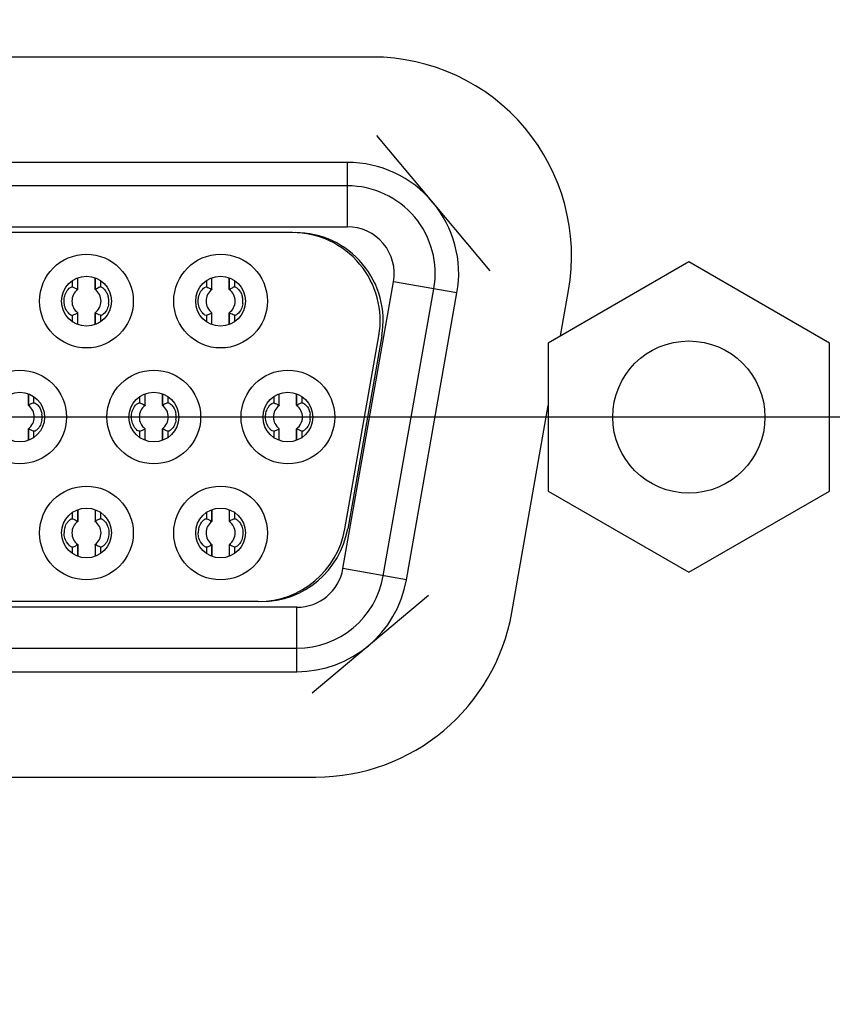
# Model space of a CAD drawing. Header units: millimetres. Extents: x 0 to 3360, y 0 to 2376.
# Tile 48 of 144: x 292.46 to 301.72, y 1824.12 to 1835.33. Entities that reach past the tile are written whole.
import ezdxf

# ---------------------------------------------------------------- set-up
doc = ezdxf.new("R2010")
doc.units = ezdxf.units.MM
doc.header["$LTSCALE"] = 184.8
doc.linetypes.add('CENTER', pattern=[0.6, 0.375, -0.075, 0.075, -0.075])
doc.layers.get('0').update_dxf_attribs({"linetype": 'CONTINUOUS'})
for name, color, linetype in [('AXIS', 7, 'CONTINUOUS'), ('DRIV_DIM', 7, 'CONTINUOUS'), ('ROUND', 7, 'CONTINUOUS')]:
    doc.layers.add(name, color=color, linetype=linetype)
doc.styles.get("Standard").update_dxf_attribs({"font": 'txt', "width": 0.8})
doc.dimstyles.new('DIMSTYLE_12', dxfattribs={"dimtxt": 19, "dimasz": 9, "dimexe": 2, "dimexo": 1.5, "dimgap": 9.5, "dimtad": 1, "dimdec": 3, "dimlfac": 1.5, "dimdsep": 46, "dimtxsty": 'STANDARD', "dimblk": 'OPEN', "dimblk1": 'OPEN', "dimblk2": 'OPEN', "dimcen": 0.09, "dimadec": 3, "dimazin": 2, "dimtp": 0.5, "dimtm": 0.5, "dimtfac": 1, "dimtdec": 3, "dimtofl": 0, "dimtmove": 0, "dimatfit": 3, "dimldrblk": 'OPEN', "dimfxl": 1, "dimtolj": 1, "dimarcsym": 0})
doc.dimstyles.new('DIMSTYLE_13', dxfattribs={"dimtxt": 19, "dimasz": 9, "dimexe": 2, "dimexo": 1.5, "dimtad": 1, "dimdec": 3, "dimlfac": 1.5, "dimdsep": 46, "dimtxsty": 'STANDARD', "dimblk": 'OPEN', "dimblk1": 'OPEN', "dimblk2": 'OPEN', "dimcen": 0.09, "dimadec": 3, "dimazin": 2, "dimtp": 0.8, "dimtm": 0.8, "dimtfac": 1, "dimtdec": 3, "dimtofl": 0, "dimtmove": 0, "dimatfit": 3, "dimldrblk": 'OPEN', "dimfxl": 1, "dimtolj": 1, "dimarcsym": 0})

# ---------------------------------------------------------------- blocks, each defined once
blk = doc.blocks.new('*D39')
at = {"layer": 'DRIV_DIM', "color": 2, "linetype": 'CONTINUOUS'}
for p, q in [((205.719, 1830.803), (107.55, 1830.803)), ((881.982, 1572.723), (932.055, 1530.707))]:
    blk.add_line(p, q, dxfattribs=at)
for points in [[(112.637, 1821.832), (109.55, 1830.803), (106.637, 1821.774)], [(926.95, 1523.204), (930.523, 1531.993), (922.392, 1527.105)]]:
    blk.add_lwpolyline(points, dxfattribs=at)
for start, end in [(180, 250), (250, 320)]:
    blk.add_arc((574.415, 1830.803), 464.865, start, end, dxfattribs=at)
blk = doc.blocks.new('_OPEN')
at = {"color": 0, "linetype": 'BYBLOCK'}
for p, q in [((0, 0), (-1, 0.3333)), ((-1, -0.3333), (0, 0)), ((-1, 0), (0, 0))]:
    blk.add_line(p, q, dxfattribs=at)
blk = doc.blocks.new('*D40')
at = {"layer": 'DRIV_DIM', "color": 2, "linetype": 'CONTINUOUS'}
for p, q in [((881.982, 2088.882), (932.055, 2130.898)), ((112.638, 1830.803), (107.55, 1830.803))]:
    blk.add_line(p, q, dxfattribs=at)
for points in [[(922.392, 2134.5), (930.523, 2129.612), (926.95, 2138.401)], [(106.637, 1839.831), (109.55, 1830.803), (112.637, 1839.773)]]:
    blk.add_lwpolyline(points, dxfattribs=at)
for start, end in [(40, 110), (110, 180)]:
    blk.add_arc((574.415, 1830.803), 464.865, start, end, dxfattribs=at)
blk = doc.blocks.new('*D43')
at = {"layer": 'DRIV_DIM', "color": 2, "linetype": 'CONTINUOUS'}
blk.add_line((223.476, 2022.745), (574.415, 1830.803), dxfattribs=at)
at = {"layer": 'DRIV_DIM', "color": 2, "linetype": 'CONTINUOUS', "xscale": 9, "yscale": 9, "zscale": 9, "rotation": 151.3239513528}
blk.add_blockref('_OPEN', (223.476, 2022.745), dxfattribs=at)

msp = doc.modelspace()

# ---------------------------------------------------------------- linework, layer by layer
at = {"color": 7, "linetype": 'CONTINUOUS', "true_color": 0xffa9ff}
for p, q in [((297.82146, 1832.46831), (296.52966, 1834.00781)), ((296.19513, 1833.70258), (272.60846, 1833.70258)), ((296.86655, 1828.94929), (297.44255, 1832.21596)), ((295.79522, 1827.66349), (297.11703, 1828.77262)), ((273.18446, 1827.90258), (295.61913, 1827.90258))]:
    msp.add_line(p, q, dxfattribs=at)
at = {"color": 9, "linetype": 'CONTINUOUS'}
for p, q in [((296.19513, 1832.96924), (296.19513, 1833.70258)), ((272.60846, 1832.96924), (296.19513, 1832.96924)), ((293.06638, 1832.28396), (293.06638, 1832.35682)), ((293.32696, 1832.25861), (293.32696, 1832.3848)), ((293.38254, 1832.35309), (293.38254, 1832.28396)), ((294.59305, 1832.28396), (294.59305, 1832.35682)), ((294.85362, 1832.25861), (294.85362, 1832.3848)), ((294.9092, 1832.35309), (294.9092, 1832.28396)), ((296.14436, 1829.07663), (296.72036, 1832.3433)), ((297.44255, 1832.21596), (296.72036, 1832.3433)), ((293.06638, 1831.89206), (293.06638, 1831.96119)), ((293.38254, 1831.96119), (293.38254, 1831.88833)), ((294.59305, 1831.89206), (294.59305, 1831.96119)), ((294.9092, 1831.96119), (294.9092, 1831.88833)), ((292.56696, 1830.93861), (292.56696, 1831.0648)), ((292.62254, 1831.03309), (292.62254, 1830.96396)), ((293.83305, 1830.96396), (293.83305, 1831.03682)), ((294.09362, 1830.93861), (294.09362, 1831.0648)), ((294.1492, 1831.03309), (294.1492, 1830.96396)), ((295.35972, 1830.96396), (295.35972, 1831.03682)), ((295.62029, 1830.93861), (295.62029, 1831.0648)), ((295.67587, 1831.03309), (295.67587, 1830.96396)), ((292.62254, 1830.64119), (292.62254, 1830.56833)), ((293.83305, 1830.57206), (293.83305, 1830.64119)), ((294.1492, 1830.64119), (294.1492, 1830.56833)), ((295.35972, 1830.57206), (295.35972, 1830.64119)), ((295.67587, 1830.64119), (295.67587, 1830.56833)), ((293.06638, 1829.64396), (293.06638, 1829.71309)), ((293.38254, 1829.71682), (293.38254, 1829.64396)), ((294.59305, 1829.64396), (294.59305, 1829.71309)), ((294.9092, 1829.71682), (294.9092, 1829.64396)), ((293.06638, 1829.24833), (293.06638, 1829.32119)), ((293.12196, 1829.34654), (293.12196, 1829.2224)), ((293.38254, 1829.32119), (293.38254, 1829.25206)), ((294.59305, 1829.24833), (294.59305, 1829.32119)), ((294.64863, 1829.34654), (294.64863, 1829.2224)), ((294.9092, 1829.32119), (294.9092, 1829.25206)), ((296.86655, 1828.94929), (296.14436, 1829.07663)), ((295.61913, 1828.63591), (273.18446, 1828.63591)), ((295.61913, 1827.90258), (295.61913, 1828.63591))]:
    msp.add_line(p, q, dxfattribs=at)
at = {"color": 7, "linetype": 'CONTINUOUS'}
for p, q in [((296.19513, 1833.43591), (272.60846, 1833.43591)), ((295.56846, 1832.90258), (273.23513, 1832.90258)), ((300.08179, 1832.56924), (298.48179, 1831.64548)), ((301.68179, 1831.64548), (300.08179, 1832.56924)), ((293.12176, 1832.38267), (293.12176, 1832.25871)), ((293.12539, 1832.25648), (293.12539, 1832.38425)), ((293.32353, 1832.25648), (293.32353, 1832.38567)), ((294.64843, 1832.38267), (294.64843, 1832.25871)), ((294.65206, 1832.25648), (294.65206, 1832.38425)), ((294.8502, 1832.25648), (294.8502, 1832.38567)), ((293.05878, 1832.28434), (293.06638, 1832.28396)), ((294.58545, 1832.28434), (294.59305, 1832.28396)), ((296.60393, 1828.9956), (297.17993, 1832.26226)), ((293.12176, 1831.98644), (293.12176, 1831.86041)), ((293.12539, 1831.85948), (293.12539, 1831.98867)), ((293.32353, 1831.8609), (293.32353, 1831.98867)), ((293.32716, 1831.86249), (293.32716, 1831.98644)), ((294.64843, 1831.98644), (294.64843, 1831.86041)), ((294.65206, 1831.85948), (294.65206, 1831.98867)), ((294.8502, 1831.8609), (294.8502, 1831.98867)), ((294.85383, 1831.86249), (294.85383, 1831.98644)), ((296.16535, 1829.52893), (296.55327, 1831.72893)), ((296.5866, 1831.72893), (296.19868, 1829.52893)), ((298.48179, 1831.64548), (298.48179, 1829.95967)), ((301.68179, 1829.95967), (301.68179, 1831.64548)), ((292.56353, 1830.93648), (292.56353, 1831.06567)), ((293.88843, 1831.06267), (293.88843, 1830.93871)), ((293.89206, 1830.93648), (293.89206, 1831.06425)), ((294.0902, 1830.93648), (294.0902, 1831.06567)), ((295.41509, 1831.06267), (295.41509, 1830.93871)), ((295.41872, 1830.93648), (295.41872, 1831.06425)), ((295.61686, 1830.93648), (295.61686, 1831.06567)), ((293.82545, 1830.96434), (293.83305, 1830.96396)), ((295.35211, 1830.96434), (295.35972, 1830.96396)), ((292.56353, 1830.5409), (292.56353, 1830.66867)), ((292.56716, 1830.54249), (292.56716, 1830.66644)), ((293.88843, 1830.66644), (293.88843, 1830.54041)), ((293.89206, 1830.53948), (293.89206, 1830.66867)), ((294.0902, 1830.5409), (294.0902, 1830.66867)), ((294.09383, 1830.54249), (294.09383, 1830.66644)), ((295.41509, 1830.66644), (295.41509, 1830.54041)), ((295.41872, 1830.53948), (295.41872, 1830.66867)), ((295.61686, 1830.5409), (295.61686, 1830.66867)), ((295.62049, 1830.54249), (295.62049, 1830.66644)), ((298.48179, 1829.95967), (300.08179, 1829.03591)), ((300.08179, 1829.03591), (301.68179, 1829.95967)), ((293.12176, 1829.74474), (293.12176, 1829.61871)), ((293.12539, 1829.74567), (293.12539, 1829.61648)), ((293.32353, 1829.74425), (293.32353, 1829.61648)), ((293.32716, 1829.61871), (293.32716, 1829.74267)), ((294.64843, 1829.74474), (294.64843, 1829.61871)), ((294.65206, 1829.74567), (294.65206, 1829.61648)), ((294.8502, 1829.74425), (294.8502, 1829.61648)), ((294.85383, 1829.61871), (294.85383, 1829.74267)), ((293.12539, 1829.34867), (293.12539, 1829.2209)), ((293.32353, 1829.34867), (293.32353, 1829.21948)), ((293.32716, 1829.22041), (293.32716, 1829.34644)), ((293.39014, 1829.32081), (293.38254, 1829.3212)), ((294.65206, 1829.34867), (294.65206, 1829.2209)), ((294.8502, 1829.34867), (294.8502, 1829.21948)), ((294.85383, 1829.22041), (294.85383, 1829.34644)), ((294.91681, 1829.32081), (294.9092, 1829.3212)), ((295.18054, 1828.70258), (273.62305, 1828.70258)), ((273.18446, 1828.16924), (295.61913, 1828.16924))]:
    msp.add_line(p, q, dxfattribs=at)
for centre, radius in [((293.22446, 1832.12258), 0.53333), ((294.75113, 1832.12258), 0.53333), ((293.22446, 1832.12258), 0.28333), ((294.75113, 1832.12258), 0.28333), ((300.08179, 1830.80258), 0.86667), ((292.46446, 1830.80258), 0.53333), ((293.99113, 1830.80258), 0.53333), ((295.51779, 1830.80258), 0.53333), ((292.46446, 1830.80258), 0.28333), ((293.99113, 1830.80258), 0.28333), ((295.51779, 1830.80258), 0.28333), ((293.22446, 1829.48258), 0.53333), ((294.75113, 1829.48258), 0.53333), ((293.22446, 1829.48258), 0.28333), ((294.75113, 1829.48258), 0.28333)]:
    msp.add_circle(centre, radius, dxfattribs=at)
at = {"color": 9, "linetype": 'CONTINUOUS'}
for centre, radius, start, end in [((296.19513, 1832.43591), 1.26667, 350, 90), ((296.19513, 1832.43591), 0.53333, 350, 90), ((295.61913, 1829.16924), 0.53333, 270, 350), ((295.61913, 1829.16924), 1.26667, 270, 350)]:
    msp.add_arc(centre, radius, start, end, dxfattribs=at)
at = {"color": 7, "linetype": 'CONTINUOUS'}
for centre, radius, start, end in [((296.19513, 1832.43591), 1, 350, 90), ((295.56846, 1831.90258), 1, 350, 90), ((295.60179, 1831.90258), 1, 350, 90), ((293.22446, 1832.12258), 0.16554, 126.89961, 233.10039), ((293.22446, 1832.12258), 0.16554, 306.899851, 53.10039), ((293.69954, 1831.50935), 0.83679, 115.031511, 116.439792), ((293.75083, 1831.40333), 0.95455, 113.906314, 115.128346), ((293.79813, 1831.29232), 1.07521, 112.738443, 113.813384), ((294.75113, 1832.12258), 0.16554, 126.89961, 233.10039), ((294.75113, 1832.12258), 0.16554, 306.899851, 53.10039), ((295.22621, 1831.50935), 0.83679, 115.031511, 116.439792), ((295.2775, 1831.40333), 0.95455, 113.906314, 115.128346), ((295.3248, 1831.29232), 1.07521, 112.738443, 113.813384), ((293.28944, 1832.12493), 0.1898, 11.869014, 16.882912), ((293.27815, 1832.12256), 0.20133, 0.005242, 11.86957), ((293.26046, 1832.12256), 0.21902, 351.458593, 0.003894), ((294.81611, 1832.12493), 0.1898, 11.869014, 16.882912), ((294.80482, 1832.12256), 0.20133, 0.005242, 11.86957), ((294.78713, 1832.12256), 0.21902, 351.458593, 0.003894), ((292.65133, 1832.95153), 1.0738, 292.738778, 293.811625), ((292.69594, 1832.84654), 0.95973, 293.905432, 295.116852), ((292.75424, 1832.72568), 0.82556, 295.013741, 296.43465), ((294.178, 1832.95153), 1.0738, 292.738778, 293.811625), ((294.22261, 1832.84654), 0.95973, 293.905432, 295.116852), ((294.28091, 1832.72568), 0.82556, 295.013741, 296.43465), ((292.46446, 1830.80258), 0.16554, 306.899797, 53.10039), ((292.93991, 1830.18862), 0.8376, 115.032987, 116.439906), ((292.99081, 1830.0834), 0.95448, 113.907056, 115.129189), ((293.03775, 1829.97325), 1.0742, 112.738724, 113.814683), ((293.99113, 1830.80258), 0.16554, 126.89961, 233.10039), ((293.99113, 1830.80258), 0.16554, 306.899797, 53.10039), ((294.46657, 1830.18862), 0.8376, 115.032987, 116.439906), ((294.51748, 1830.0834), 0.95448, 113.907056, 115.129189), ((294.56441, 1829.97325), 1.0742, 112.738724, 113.814683), ((295.51779, 1830.80258), 0.16554, 126.89961, 233.10039), ((295.51779, 1830.80258), 0.16554, 306.899797, 53.10039), ((295.99324, 1830.18862), 0.8376, 115.032987, 116.439906), ((296.04415, 1830.0834), 0.95448, 113.907056, 115.129189), ((296.09108, 1829.97325), 1.0742, 112.738724, 113.814683), ((292.50056, 1830.80258), 0.21893, 359.998816, 8.598672), ((292.50056, 1830.80257), 0.21893, 351.446823, 0.001218), ((294.02722, 1830.80258), 0.21893, 359.998816, 8.598672), ((294.02722, 1830.80257), 0.21893, 351.446823, 0.001218), ((295.55389, 1830.80258), 0.21893, 351.446823, 8.598672), ((293.52064, 1831.40623), 0.82617, 295.01482, 296.434684), ((295.04712, 1831.40659), 0.82657, 295.017289, 296.435269), ((293.41821, 1831.63102), 1.07324, 292.738801, 293.812206), ((293.46271, 1831.52631), 0.95948, 293.905703, 295.117444), ((294.94481, 1831.63118), 1.07342, 292.738816, 293.812505), ((294.98973, 1831.52554), 0.95863, 293.905758, 295.119099), ((293.18298, 1829.48343), 0.21347, 163.068313, 171.461533), ((293.22446, 1829.48258), 0.16554, 126.899851, 233.10039), ((293.22446, 1829.48258), 0.16554, 306.89961, 53.10039), ((293.69468, 1828.87947), 0.82556, 115.013741, 116.43465), ((293.75298, 1828.75861), 0.95973, 113.905432, 115.116852), ((293.79759, 1828.65362), 1.0738, 112.738778, 113.811625), ((294.70964, 1829.48343), 0.21347, 163.068313, 171.461533), ((294.75113, 1829.48258), 0.16554, 126.899851, 233.10039), ((294.75113, 1829.48258), 0.16554, 306.89961, 53.10039), ((295.22135, 1828.87947), 0.82556, 115.013741, 116.43465), ((295.27964, 1828.75861), 0.95973, 113.905432, 115.116852), ((295.32426, 1828.65362), 1.0738, 112.738778, 113.811625), ((293.18846, 1829.48259), 0.21902, 171.458593, 180.003894), ((294.71512, 1829.48259), 0.21902, 171.458593, 180.003894), ((295.18054, 1829.70258), 1, 270, 350), ((295.21387, 1829.70258), 1, 270, 350), ((292.65079, 1830.31284), 1.07521, 292.738443, 293.813384), ((292.69809, 1830.20182), 0.95455, 293.906314, 295.128346), ((292.74938, 1830.0958), 0.83679, 295.031511, 296.439792), ((294.17746, 1830.31284), 1.07521, 292.738443, 293.813384), ((294.22476, 1830.20182), 0.95455, 293.906314, 295.128346), ((294.27605, 1830.0958), 0.83679, 295.031511, 296.439792), ((295.61913, 1829.16924), 1, 270, 350)]:
    msp.add_arc(centre, radius, start, end, dxfattribs=at)
for points, knots in [([(292.98911, 1832.21258), (292.99398, 1832.22298), (293.01093, 1832.25138), (293.03679, 1832.28031), (293.05878, 1832.28434)], [0, 0, 0, 0, 0.33933598, 1, 1, 1, 1]), ([(293.12196, 1832.25861), (293.12271, 1832.25824), (293.12407, 1832.25724), (293.12484, 1832.25573), (293.12507, 1832.25496)], [0, 0, 0, 0, 0.5059132, 1, 1, 1, 1]), ([(293.32385, 1832.25496), (293.32408, 1832.25573), (293.32485, 1832.25724), (293.32622, 1832.25824), (293.32696, 1832.25861)], [0, 0, 0, 0, 0.49412827, 1, 1, 1, 1]), ([(293.38254, 1832.28396), (293.39166, 1832.2878), (293.42151, 1832.26351), (293.43924, 1832.24354), (293.45001, 1832.22623)], [0, 0, 0, 0, 0.3268393, 1, 1, 1, 1]), ([(294.51578, 1832.21258), (294.52065, 1832.22298), (294.5376, 1832.25138), (294.56346, 1832.28031), (294.58545, 1832.28434)], [0, 0, 0, 0, 0.33933598, 1, 1, 1, 1]), ([(294.64863, 1832.25861), (294.64937, 1832.25824), (294.65073, 1832.25724), (294.65151, 1832.25573), (294.65174, 1832.25496)], [0, 0, 0, 0, 0.5059132, 1, 1, 1, 1]), ([(294.85052, 1832.25496), (294.85075, 1832.25573), (294.85152, 1832.25724), (294.85288, 1832.25824), (294.85362, 1832.25861)], [0, 0, 0, 0, 0.49412827, 1, 1, 1, 1]), ([(294.9092, 1832.28396), (294.91833, 1832.2878), (294.94818, 1832.26351), (294.96591, 1832.24354), (294.97667, 1832.22623)], [0, 0, 0, 0, 0.3268393, 1, 1, 1, 1]), ([(293.01843, 1831.98819), (293.0095, 1831.9979), (292.97532, 1832.04623), (292.96506, 1832.11012), (292.97189, 1832.15525)], [0, 0, 0, 0, 0.22421868, 1, 1, 1, 1]), ([(294.54509, 1831.98819), (294.53617, 1831.9979), (294.50198, 1832.04623), (294.49173, 1832.11012), (294.49855, 1832.15525)], [0, 0, 0, 0, 0.22421868, 1, 1, 1, 1]), ([(293.45943, 1832.03177), (293.44899, 1832.00974), (293.42972, 1831.98308), (293.39321, 1831.95671), (293.38254, 1831.9612)], [0, 0, 0, 0, 0.67795359, 1, 1, 1, 1]), ([(294.9861, 1832.03177), (294.97565, 1832.00974), (294.95639, 1831.98308), (294.91988, 1831.95671), (294.9092, 1831.9612)], [0, 0, 0, 0, 0.67795359, 1, 1, 1, 1]), ([(293.06638, 1831.96119), (293.06406, 1831.96022), (293.04424, 1831.96151), (293.02944, 1831.97621), (293.01843, 1831.98819)], [0, 0, 0, 0, 0.13403465, 1, 1, 1, 1]), ([(293.12507, 1831.9902), (293.12483, 1831.98939), (293.124, 1831.98782), (293.12255, 1831.98681), (293.12176, 1831.98644)], [0, 0, 0, 0, 0.49192599, 1, 1, 1, 1]), ([(293.32696, 1831.98655), (293.32622, 1831.98691), (293.32485, 1831.98792), (293.32408, 1831.98942), (293.32385, 1831.9902)], [0, 0, 0, 0, 0.50591047, 1, 1, 1, 1]), ([(294.59305, 1831.96119), (294.59073, 1831.96022), (294.5709, 1831.96151), (294.5561, 1831.97621), (294.54509, 1831.98819)], [0, 0, 0, 0, 0.13403465, 1, 1, 1, 1]), ([(294.65174, 1831.9902), (294.6515, 1831.98939), (294.65067, 1831.98782), (294.64921, 1831.98681), (294.64843, 1831.98644)], [0, 0, 0, 0, 0.49192599, 1, 1, 1, 1]), ([(294.85362, 1831.98655), (294.85288, 1831.98691), (294.85152, 1831.98792), (294.85075, 1831.98942), (294.85052, 1831.9902)], [0, 0, 0, 0, 0.50591047, 1, 1, 1, 1]), ([(292.56385, 1830.93496), (292.56408, 1830.93573), (292.56485, 1830.93724), (292.56622, 1830.93824), (292.56696, 1830.93861)], [0, 0, 0, 0, 0.49407834, 1, 1, 1, 1]), ([(292.62254, 1830.96396), (292.62485, 1830.96493), (292.64461, 1830.96367), (292.65938, 1830.94903), (292.67037, 1830.9371)], [0, 0, 0, 0, 0.1341467, 1, 1, 1, 1]), ([(292.67037, 1830.9371), (292.67605, 1830.93094), (292.69921, 1830.90116), (292.71265, 1830.86422), (292.71702, 1830.83531)], [0, 0, 0, 0, 0.22290727, 1, 1, 1, 1]), ([(293.75578, 1830.89259), (293.76065, 1830.90298), (293.7776, 1830.93138), (293.80346, 1830.9603), (293.82545, 1830.96434)], [0, 0, 0, 0, 0.33933347, 1, 1, 1, 1]), ([(293.88863, 1830.93861), (293.88937, 1830.93824), (293.89073, 1830.93724), (293.89151, 1830.93573), (293.89174, 1830.93496)], [0, 0, 0, 0, 0.50589449, 1, 1, 1, 1]), ([(294.09052, 1830.93496), (294.09075, 1830.93573), (294.09152, 1830.93724), (294.09288, 1830.93824), (294.09362, 1830.93861)], [0, 0, 0, 0, 0.49407834, 1, 1, 1, 1]), ([(294.1492, 1830.96396), (294.15152, 1830.96493), (294.17128, 1830.96367), (294.18605, 1830.94903), (294.19704, 1830.9371)], [0, 0, 0, 0, 0.1341467, 1, 1, 1, 1]), ([(294.19704, 1830.9371), (294.20272, 1830.93094), (294.22588, 1830.90116), (294.23931, 1830.86422), (294.24369, 1830.83531)], [0, 0, 0, 0, 0.22290727, 1, 1, 1, 1]), ([(295.28245, 1830.89259), (295.28732, 1830.90298), (295.30426, 1830.93138), (295.33013, 1830.9603), (295.35211, 1830.96434)], [0, 0, 0, 0, 0.33933347, 1, 1, 1, 1]), ([(295.4153, 1830.93861), (295.41604, 1830.93824), (295.4174, 1830.93724), (295.41817, 1830.93573), (295.4184, 1830.93496)], [0, 0, 0, 0, 0.50589832, 1, 1, 1, 1]), ([(295.61719, 1830.93496), (295.61741, 1830.93573), (295.61819, 1830.93724), (295.61955, 1830.93824), (295.62029, 1830.93861)], [0, 0, 0, 0, 0.49407834, 1, 1, 1, 1]), ([(295.67587, 1830.96396), (295.67819, 1830.96493), (295.69794, 1830.96367), (295.71271, 1830.94903), (295.7237, 1830.9371)], [0, 0, 0, 0, 0.1341467, 1, 1, 1, 1]), ([(295.7237, 1830.9371), (295.72939, 1830.93094), (295.75254, 1830.90116), (295.76598, 1830.86422), (295.77036, 1830.83531)], [0, 0, 0, 0, 0.22290727, 1, 1, 1, 1]), ([(293.78509, 1830.66819), (293.77616, 1830.6779), (293.74198, 1830.72623), (293.73173, 1830.79013), (293.73856, 1830.83526)], [0, 0, 0, 0, 0.22422065, 1, 1, 1, 1]), ([(295.31176, 1830.66819), (295.30283, 1830.6779), (295.26865, 1830.72623), (295.2584, 1830.79013), (295.26522, 1830.83526)], [0, 0, 0, 0, 0.22422065, 1, 1, 1, 1]), ([(292.56696, 1830.66654), (292.56622, 1830.66691), (292.56485, 1830.66792), (292.56408, 1830.66942), (292.56385, 1830.6702)], [0, 0, 0, 0, 0.50589564, 1, 1, 1, 1]), ([(292.69939, 1830.71168), (292.68895, 1830.68968), (292.66969, 1830.66305), (292.6332, 1830.63671), (292.62254, 1830.64119)], [0, 0, 0, 0, 0.67794761, 1, 1, 1, 1]), ([(293.83305, 1830.64119), (293.83073, 1830.64022), (293.8109, 1830.6415), (293.7961, 1830.65621), (293.78509, 1830.66819)], [0, 0, 0, 0, 0.13403403, 1, 1, 1, 1]), ([(293.89174, 1830.6702), (293.8915, 1830.66939), (293.89067, 1830.66782), (293.88921, 1830.66681), (293.88843, 1830.66645)], [0, 0, 0, 0, 0.49187412, 1, 1, 1, 1]), ([(294.09362, 1830.66654), (294.09288, 1830.66691), (294.09152, 1830.66792), (294.09075, 1830.66942), (294.09052, 1830.6702)], [0, 0, 0, 0, 0.50589564, 1, 1, 1, 1]), ([(294.22606, 1830.71168), (294.21561, 1830.68968), (294.19635, 1830.66305), (294.15987, 1830.63671), (294.1492, 1830.64119)], [0, 0, 0, 0, 0.67794761, 1, 1, 1, 1]), ([(295.35972, 1830.64119), (295.3574, 1830.64022), (295.33757, 1830.6415), (295.32277, 1830.65621), (295.31176, 1830.66819)], [0, 0, 0, 0, 0.13403403, 1, 1, 1, 1]), ([(295.4184, 1830.6702), (295.41817, 1830.6694), (295.41734, 1830.66784), (295.41588, 1830.66685), (295.41509, 1830.66649)], [0, 0, 0, 0, 0.49121555, 1, 1, 1, 1]), ([(295.62029, 1830.66654), (295.61955, 1830.66691), (295.61819, 1830.66792), (295.61741, 1830.66942), (295.61719, 1830.6702)], [0, 0, 0, 0, 0.50589564, 1, 1, 1, 1]), ([(295.75273, 1830.71168), (295.74228, 1830.68968), (295.72302, 1830.66305), (295.68654, 1830.63671), (295.67587, 1830.64119)], [0, 0, 0, 0, 0.67794761, 1, 1, 1, 1]), ([(292.97876, 1829.5456), (292.98499, 1829.56604), (292.9972, 1829.59155), (293.01467, 1829.61292), (293.01888, 1829.61746)], [0, 0, 0, 0, 0.77551289, 1, 1, 1, 1]), ([(293.01888, 1829.61746), (293.02362, 1829.62256), (293.03644, 1829.634), (293.0558, 1829.64841), (293.06638, 1829.64396)], [0, 0, 0, 0, 0.37744028, 1, 1, 1, 1]), ([(293.12196, 1829.61861), (293.12271, 1829.61824), (293.12407, 1829.61724), (293.12484, 1829.61573), (293.12507, 1829.61496)], [0, 0, 0, 0, 0.50591047, 1, 1, 1, 1]), ([(293.32385, 1829.61496), (293.32409, 1829.61576), (293.32492, 1829.61734), (293.32637, 1829.61834), (293.32716, 1829.61871)], [0, 0, 0, 0, 0.49192599, 1, 1, 1, 1]), ([(293.38254, 1829.64396), (293.39325, 1829.64847), (293.42988, 1829.62193), (293.44917, 1829.59514), (293.45961, 1829.57301)], [0, 0, 0, 0, 0.32206763, 1, 1, 1, 1]), ([(294.50542, 1829.5456), (294.51166, 1829.56604), (294.52387, 1829.59155), (294.54134, 1829.61292), (294.54555, 1829.61746)], [0, 0, 0, 0, 0.77551289, 1, 1, 1, 1]), ([(294.54555, 1829.61746), (294.55028, 1829.62256), (294.56311, 1829.634), (294.58247, 1829.64841), (294.59305, 1829.64396)], [0, 0, 0, 0, 0.37744028, 1, 1, 1, 1]), ([(294.64863, 1829.61861), (294.64937, 1829.61824), (294.65073, 1829.61724), (294.65151, 1829.61573), (294.65174, 1829.61496)], [0, 0, 0, 0, 0.50591047, 1, 1, 1, 1]), ([(294.85052, 1829.61496), (294.85076, 1829.61576), (294.85158, 1829.61734), (294.85304, 1829.61834), (294.85383, 1829.61871)], [0, 0, 0, 0, 0.49192599, 1, 1, 1, 1]), ([(294.9092, 1829.64396), (294.91992, 1829.64847), (294.95655, 1829.62193), (294.97584, 1829.59514), (294.98628, 1829.57301)], [0, 0, 0, 0, 0.32206763, 1, 1, 1, 1]), ([(293.06638, 1829.32119), (293.06141, 1829.3191), (293.04463, 1829.32727), (293.01067, 1829.35668), (292.98698, 1829.39514), (292.97787, 1829.4251)], [0, 0, 0, 0, 0.11431143, 0.33637107, 1, 1, 1, 1]), ([(293.12507, 1829.3502), (293.12484, 1829.34942), (293.12407, 1829.34791), (293.12271, 1829.3469), (293.12196, 1829.34653)], [0, 0, 0, 0, 0.49433331, 1, 1, 1, 1]), ([(293.32696, 1829.34655), (293.32622, 1829.34691), (293.32485, 1829.34792), (293.32408, 1829.34942), (293.32385, 1829.3502)], [0, 0, 0, 0, 0.5059132, 1, 1, 1, 1]), ([(293.43022, 1829.34789), (293.42657, 1829.34395), (293.41495, 1829.33284), (293.40083, 1829.32277), (293.39014, 1829.32081)], [0, 0, 0, 0, 0.33046383, 1, 1, 1, 1]), ([(293.47034, 1829.42012), (293.46414, 1829.39958), (293.45193, 1829.37394), (293.43444, 1829.35245), (293.43022, 1829.34789)], [0, 0, 0, 0, 0.77537844, 1, 1, 1, 1]), ([(294.59305, 1829.32119), (294.58808, 1829.3191), (294.57129, 1829.32727), (294.53734, 1829.35668), (294.51364, 1829.39514), (294.50453, 1829.4251)], [0, 0, 0, 0, 0.11431143, 0.33637107, 1, 1, 1, 1]), ([(294.65174, 1829.3502), (294.65151, 1829.34942), (294.65073, 1829.34791), (294.64937, 1829.3469), (294.64863, 1829.34653)], [0, 0, 0, 0, 0.49433331, 1, 1, 1, 1]), ([(294.85362, 1829.34655), (294.85288, 1829.34691), (294.85152, 1829.34792), (294.85075, 1829.34942), (294.85052, 1829.3502)], [0, 0, 0, 0, 0.5059132, 1, 1, 1, 1]), ([(294.95688, 1829.34789), (294.95324, 1829.34395), (294.94161, 1829.33284), (294.9275, 1829.32277), (294.91681, 1829.32081)], [0, 0, 0, 0, 0.33046383, 1, 1, 1, 1]), ([(294.997, 1829.42012), (294.9908, 1829.39958), (294.9786, 1829.37394), (294.9611, 1829.35245), (294.95688, 1829.34789)], [0, 0, 0, 0, 0.77537844, 1, 1, 1, 1])]:
    msp.add_open_spline(points, degree=3, knots=knots, dxfattribs=at)
for points in [[(293.06638, 1832.28396), (293.08509, 1832.2761), (293.1036, 1832.26776), (293.12176, 1832.25871)], [(294.59305, 1832.28396), (294.61175, 1832.2761), (294.63027, 1832.26776), (294.64843, 1832.25871)], [(292.97189, 1832.15525), (292.97487, 1832.17498), (292.98064, 1832.19451), (292.98911, 1832.21258)], [(293.45001, 1832.22623), (293.45894, 1832.21186), (293.46613, 1832.19624), (293.47105, 1832.18005)], [(294.49855, 1832.15525), (294.50154, 1832.17498), (294.50731, 1832.19451), (294.51578, 1832.21258)], [(294.97667, 1832.22623), (294.98561, 1832.21186), (294.9928, 1832.19624), (294.99772, 1832.18005)], [(293.47705, 1832.09003), (293.47403, 1832.06997), (293.46813, 1832.0501), (293.45943, 1832.03177)], [(295.00372, 1832.09003), (295.0007, 1832.06997), (294.99479, 1832.0501), (294.9861, 1832.03177)], [(293.38254, 1831.96119), (293.36383, 1831.96905), (293.34532, 1831.9774), (293.32716, 1831.98644)], [(294.9092, 1831.96119), (294.8905, 1831.96905), (294.87198, 1831.9774), (294.85383, 1831.98644)], [(293.73856, 1830.83526), (293.74154, 1830.85499), (293.74731, 1830.87452), (293.75578, 1830.89259)], [(293.83305, 1830.96396), (293.85175, 1830.9561), (293.87027, 1830.94776), (293.88843, 1830.93871)], [(295.26522, 1830.83526), (295.26821, 1830.85499), (295.27398, 1830.87452), (295.28245, 1830.89259)], [(295.35972, 1830.96396), (295.37842, 1830.9561), (295.39694, 1830.94776), (295.41509, 1830.93871)], [(292.62254, 1830.64119), (292.60383, 1830.64905), (292.58532, 1830.65739), (292.56716, 1830.66644)], [(292.71705, 1830.77001), (292.71402, 1830.74992), (292.70811, 1830.73003), (292.69939, 1830.71168)], [(294.1492, 1830.64119), (294.1305, 1830.64905), (294.11198, 1830.65739), (294.09383, 1830.66644)], [(294.24372, 1830.77001), (294.24069, 1830.74992), (294.23477, 1830.73003), (294.22606, 1830.71168)], [(295.67587, 1830.64119), (295.65717, 1830.64905), (295.63865, 1830.65739), (295.62049, 1830.66644)], [(295.77038, 1830.77001), (295.76736, 1830.74992), (295.76144, 1830.73003), (295.75273, 1830.71168)], [(293.06638, 1829.64396), (293.08509, 1829.6361), (293.1036, 1829.62776), (293.12176, 1829.61871)], [(293.45961, 1829.57301), (293.46842, 1829.55432), (293.47434, 1829.53405), (293.47728, 1829.5136)], [(294.59305, 1829.64396), (294.61175, 1829.6361), (294.63027, 1829.62776), (294.64843, 1829.61871)], [(294.98628, 1829.57301), (294.99509, 1829.55432), (295.00101, 1829.53405), (295.00394, 1829.5136)], [(292.97787, 1829.4251), (292.97223, 1829.44363), (292.96944, 1829.46321), (292.96944, 1829.48258)], [(293.47728, 1829.5136), (293.48171, 1829.48267), (293.47937, 1829.45003), (293.47034, 1829.42012)], [(294.50453, 1829.4251), (294.4989, 1829.44363), (294.49611, 1829.46321), (294.49611, 1829.48258)], [(295.00394, 1829.5136), (295.00838, 1829.48267), (295.00603, 1829.45003), (294.997, 1829.42012)], [(293.38254, 1829.32119), (293.36383, 1829.32905), (293.34532, 1829.3374), (293.32716, 1829.34644)], [(294.9092, 1829.32119), (294.8905, 1829.32905), (294.87198, 1829.3374), (294.85383, 1829.34644)]]:
    msp.add_open_spline(points, degree=3, dxfattribs=at)
at = {"layer": 'AXIS', "color": 7, "linetype": 'CENTER'}
msp.add_line((357.74846, 1830.80258), (182.19519, 1830.80258), dxfattribs=at)
at = {"layer": 'ROUND', "color": 7, "linetype": 'CONTINUOUS'}
for p, q in [((296.48049, 1834.90258), (272.34977, 1834.90258)), ((298.62173, 1831.72627), (298.71272, 1832.24231)), ((298.06618, 1828.57564), (298.48179, 1830.93268)), ((272.9963, 1826.70258), (295.83395, 1826.70258))]:
    msp.add_line(p, q, dxfattribs=at)
for centre, start, end in [((296.48049, 1832.63591), 350, 90), ((295.83395, 1828.96924), 270, 350)]:
    msp.add_arc(centre, 2.26667, start, end, dxfattribs=at)

# ---------------------------------------------------------------- dimensions: what is measured, and where the dimension line sits
at = {"layer": 'DRIV_DIM', "color": 2, "linetype": 'CONTINUOUS'}
for base, line1, line2, text, picture, middle in [((415.42188, 2267.63294), ((877.27183, 2084.92952), (880.8329, 2087.91762)), ((118.78704, 1830.80258), (114.13839, 1830.80258)), '1st-axis\\Pmove envelope\\P<>', '*D40', (366.79348, 2246.7267)), ((415.42188, 1393.97221), ((211.86763, 1830.80258), (207.21897, 1830.80258)), ((877.27183, 1576.67563), (880.8329, 1573.68753)), '<>\\P1st-axis\\Pmove envelope', '*D39', (389.94827, 1404.10409))]:
    dim = msp.add_angular_dim_2l(base=base, line1=line1, line2=line2, text=text, dimstyle='DIMSTYLE_12', override={"dimtad": 2}, dxfattribs=at)
    dim.commit()
    dim.dimension.update_dxf_attribs({"geometry": picture, "text_midpoint": middle, "dimtype": 162})
dim = msp.add_radius_dim(center=(574.41513, 1830.80258), mpoint=(223.47639, 2022.74529), text='R<>', dimstyle='DIMSTYLE_13', override={"dimpost": '<>'}, dxfattribs=at)
dim.commit()
dim.dimension.update_dxf_attribs({"geometry": '*D43', "text_midpoint": (289.15173, 1992.23882), "dimtype": 164})

doc.saveas('drawing.dxf')
